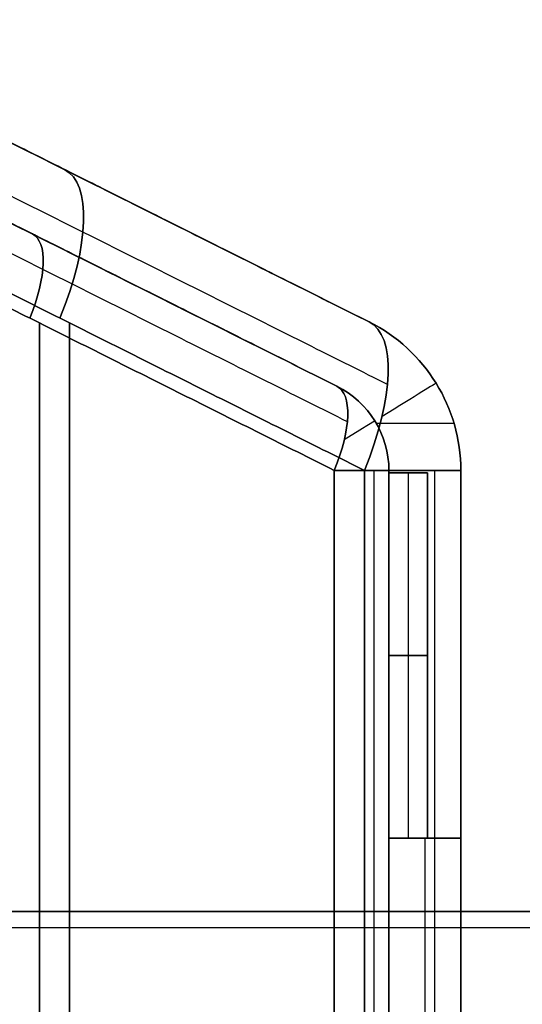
# Model space of a CAD drawing. Header units: millimetres. Extents: x -1645 to 131, y -134 to 129.
# Tile 35 of 256: x -362 to -353, y -2 to 16. Entities that reach past the tile are written whole.
import ezdxf

# ---------------------------------------------------------------- set-up
doc = ezdxf.new("R2010")
doc.units = ezdxf.units.MM
for name, color, linetype, true_color in [('IGES level 30', 7, 'Continuous', 0xcbd2ee), ('IGES level 36', 7, 'Continuous', 0xcbd2ee), ('IGES level 37', 7, 'Continuous', 0xcbd2ee)]:
    doc.layers.add(name, color=color, linetype=linetype, true_color=true_color)

msp = doc.modelspace()

# ---------------------------------------------------------------- linework, layer by layer
at = {"layer": 'IGES level 30'}
for points in [[(-9, -0.112, 12.85), (-1574, -0.112, 12.85)], [(-1574, -0.112, 12.85), (-9, -0.112, 12.85)], [(-9, -0.407, 14.029), (-1574, -0.407, 14.029)], [(-9, -0.407, 11.672), (-1574, -0.407, 11.672)]]:
    msp.add_open_spline(points, degree=1, dxfattribs=at)
at = {"layer": 'IGES level 36', "extrusion": (-0.826752, 0.413376, -0.381578)}
for centre, radius in [((152.697, 130.587, 302.152), 3), ((152.697, 130.587, 302.152), 1.7), ((152.697, 130.587, 295.495), 3), ((152.697, 130.587, 295.495), 1.7)]:
    msp.add_arc(centre, radius, 180, 259.1984, dxfattribs=at)
at = {"layer": 'IGES level 36', "extrusion": (0.826752, -0.413376, 0.381578)}
for radius in [3, 1.7]:
    msp.add_arc((-152.697, 130.587, -295.495), radius, 280.8016, 360, dxfattribs=at)
at = {"layer": 'IGES level 36'}
for centre, radius, start in [((-357.158, 7.858, 12.033), 3, 0), ((-357.158, 7.858, 7.952), 3, 0), ((-357.158, 7.858, 9.993), 3, 360), ((-357.158, 7.858, 7.952), 1.7, 0), ((-357.158, 7.858, 9.993), 1.7, 360)]:
    msp.add_arc(centre, radius, start, 63.4349, dxfattribs=at)
at = {"layer": 'IGES level 36', "extrusion": (0, 0, -1)}
for centre, radius in [((357.158, 7.858, -12.033), 3), ((357.158, 7.858, -7.952), 3), ((357.158, 7.858, -7.952), 3), ((357.158, 7.858, -12.033), 1.7), ((357.158, 7.858, -12.033), 1.7), ((357.158, 7.858, -7.952), 1.7), ((357.158, 7.858, -7.952), 1.7)]:
    msp.add_arc(centre, radius, 116.5651, 180, dxfattribs=at)
at = {"layer": 'IGES level 36', "extrusion": (-0.525731, 0.850651, -6.12323e-17)}
for radius in [3, 1.7]:
    msp.add_arc((299.685, 7.952, 194.453), radius, 180, 231.8602, dxfattribs=at)
at = {"layer": 'IGES level 36', "extrusion": (0, 1, 0)}
for radius in [1.7, 3]:
    msp.add_arc((357.158, 7.952, 7.858), radius, 180, 245.2249, dxfattribs=at)
at = {"layer": 'IGES level 36', "extrusion": (0, -1, 0)}
for radius, end in [(1.7, 360), (3, 0)]:
    msp.add_arc((-357.158, 7.952, -7.858), radius, 294.7751, end, dxfattribs=at)
at = {"layer": 'IGES level 36'}
for points in [[(-355.816, 10.541, 12.033), (-366.735, 16.001, 12.033)], [(-355.816, 10.541, 12.033), (-366.735, 16.001, 12.033)], [(-356.908, 11.087, 7.449), (-366.735, 16.001, 7.449)], [(-366.722, 15.994, 2.919), (-355.816, 10.541, 7.952)], [(-366.722, 15.994, 2.919), (-355.816, 10.541, 7.952)], [(-367.317, 14.838, 12.033), (-356.397, 9.379, 12.033)], [(-356.397, 9.379, 12.033), (-367.317, 14.838, 12.033)], [(-357.489, 9.924, 7.449), (-367.317, 14.838, 7.449)], [(-367.304, 14.832, 2.919), (-356.397, 9.379, 7.952)], [(-367.304, 14.832, 2.919), (-356.397, 9.379, 7.952)], [(-355.483, 9.411, 6.007), (-366.418, 14.878, 0.96)], [(-356.209, 8.738, 6.85), (-367.144, 14.205, 1.803)], [(-356.445, 7.858, 6.409), (-367.104, 13.187, 1.489)], [(-356.445, 7.858, 6.409), (-367.104, 13.187, 1.489)], [(-355.9, 7.858, 5.229), (-366.559, 13.187, 0.309)], [(-355.9, 7.858, 5.229), (-366.559, 13.187, 0.309)], [(-361.276, 13.271, 12.033), (-361.276, 13.271, 5.433)], [(-361.857, 12.108, 12.033), (-361.857, 12.108, 5.433)], [(-361.775, 10.523, 3.949), (-361.775, -14.099, 3.949)], [(-361.23, 10.523, 2.769), (-361.23, -14.099, 2.769)], [(-355.816, 10.541, 7.952), (-355.816, 10.541, 12.033)], [(-355.816, 10.541, 7.952), (-355.816, 10.541, 12.033)], [(-354.606, 9.435, 7.952), (-354.606, 9.435, 12.033)], [(-356.397, 9.379, 7.952), (-356.397, 9.379, 12.033)], [(-356.397, 9.379, 7.952), (-356.397, 9.379, 12.033)], [(-355.712, 8.752, 7.952), (-355.712, 8.752, 12.033)], [(-356.445, -11.434, 6.409), (-356.445, 7.858, 6.409)], [(-356.445, -11.434, 6.409), (-356.445, 7.858, 6.409)], [(-355.9, -11.434, 5.229), (-355.9, 7.858, 5.229)], [(-355.9, -11.434, 5.229), (-355.9, 7.858, 5.229)], [(-355.726, -11.434, 7.036), (-355.726, 7.858, 7.036)], [(-355.458, 7.858, 12.033), (-355.458, 7.812, 12.033)], [(-355.458, 7.858, 7.952), (-355.458, -11.434, 7.952)], [(-355.458, 7.858, 12.033), (-355.458, 7.858, 7.952)], [(-355.458, 7.812, 12.033), (-355.458, 7.858, 12.033)], [(-355.458, 7.858, 9.993), (-355.458, -11.434, 9.993)], [(-355.458, 7.858, 12.033), (-355.458, 7.858, 7.952)], [(-355.458, 7.858, 7.952), (-355.458, -11.434, 7.952)], [(-354.631, -11.434, 6.336), (-354.631, 7.858, 6.336)], [(-354.158, -11.434, 12.033), (-354.158, 7.858, 12.033)], [(-354.158, 7.858, 12.033), (-354.158, 7.858, 7.952)], [(-354.158, 7.858, 7.952), (-354.158, -11.434, 7.952)], [(-354.158, -11.434, 12.033), (-354.158, 7.858, 12.033)], [(-354.158, 7.858, 9.993), (-354.158, -11.434, 9.993)], [(-354.158, 7.858, 12.033), (-354.158, 7.858, 7.952)], [(-354.158, 7.858, 7.952), (-354.158, -11.434, 7.952)], [(-355.458, 7.812, 12.033), (-354.758, 7.812, 12.033)], [(-355.458, 7.812, 10.033), (-355.458, 7.812, 12.033)], [(-355.458, 1.212, 10.033), (-355.458, 7.812, 10.033)], [(-354.758, 7.812, 12.033), (-355.458, 7.812, 12.033)], [(-355.458, 7.812, 12.033), (-355.458, 7.812, 10.033)], [(-355.458, 7.812, 10.033), (-354.758, 7.812, 10.033)], [(-354.758, 7.812, 11.033), (-355.458, 7.812, 11.033)], [(-355.458, 1.212, 10.033), (-355.458, 7.812, 10.033)], [(-355.458, 7.812, 10.033), (-354.758, 7.812, 10.033)], [(-355.108, 7.812, 10.033), (-355.108, 7.812, 12.033)], [(-355.108, 7.812, 10.033), (-355.108, 1.212, 10.033)], [(-354.758, 7.812, 12.033), (-354.758, 1.212, 12.033)], [(-354.758, 7.812, 10.033), (-354.758, 7.812, 12.033)], [(-354.758, 7.812, 12.033), (-354.758, 7.812, 10.033)], [(-354.758, 7.812, 10.033), (-354.758, 1.212, 10.033)], [(-354.758, 1.212, 12.033), (-354.758, 7.812, 12.033)], [(-354.758, 7.812, 11.033), (-354.758, 1.212, 11.033)], [(-354.758, 7.812, 10.033), (-354.758, 1.212, 10.033)], [(-354.758, 4.512, 10.033), (-355.458, 4.512, 10.033)], [(-354.758, 4.512, 12.033), (-354.758, 4.512, 10.033)], [(-355.458, 1.212, 12.033), (-355.458, -4.788, 12.033)], [(-354.758, 1.212, 12.033), (-355.458, 1.212, 12.033)], [(-355.458, -4.788, 12.033), (-355.458, 1.212, 12.033)], [(-355.458, 1.212, 12.033), (-355.458, 1.212, 10.033)], [(-354.758, 1.212, 10.033), (-355.458, 1.212, 10.033)], [(-355.458, 1.212, 10.033), (-355.458, 1.212, 12.033)], [(-355.458, 1.212, 12.033), (-354.758, 1.212, 12.033)], [(-354.758, 1.212, 11.033), (-355.458, 1.212, 11.033)], [(-354.758, 1.212, 10.033), (-355.458, 1.212, 10.033)], [(-355.108, 1.212, 12.033), (-355.108, 1.212, 10.033)], [(-354.758, 1.212, 12.033), (-354.758, 1.212, 10.033)], [(-354.758, 1.212, 10.033), (-354.758, 1.212, 12.033)]]:
    msp.add_open_spline(points, degree=1, dxfattribs=at)
at = {"layer": 'IGES level 37', "extrusion": (-0.826752, 0.413376, 0.381578)}
for centre, radius in [((152.697, -108.342, 311.335), 3), ((152.697, -108.342, 311.335), 1.7), ((152.697, -108.342, 304.678), 3), ((152.697, -108.342, 304.678), 1.7)]:
    msp.add_arc(centre, radius, 100.8016, 180, dxfattribs=at)
at = {"layer": 'IGES level 37', "extrusion": (0.826752, -0.413376, -0.381578)}
for radius in [3, 1.7]:
    msp.add_arc((-152.697, -108.342, -304.678), radius, 0, 79.1984, dxfattribs=at)
at = {"layer": 'IGES level 37', "extrusion": (0, 0, -1)}
for centre, radius in [((357.158, 7.858, -12.033), 3), ((357.158, 7.858, -16.113), 3), ((357.158, 7.858, -14.073), 3), ((357.158, 7.858, -16.113), 1.7), ((357.158, 7.858, -14.073), 1.7)]:
    msp.add_arc(centre, radius, 116.5651, 180, dxfattribs=at)
at = {"layer": 'IGES level 37'}
for centre, radius in [((-357.158, 7.858, 12.033), 3), ((-357.158, 7.858, 16.113), 3), ((-357.158, 7.858, 16.113), 3), ((-357.158, 7.858, 12.033), 1.7), ((-357.158, 7.858, 12.033), 1.7), ((-357.158, 7.858, 16.113), 1.7), ((-357.158, 7.858, 16.113), 1.7)]:
    msp.add_arc(centre, radius, 0, 63.4349, dxfattribs=at)
at = {"layer": 'IGES level 37', "extrusion": (0.525731, -0.850651, -6.12323e-17)}
for radius in [3, 1.7]:
    msp.add_arc((-299.685, 16.113, -194.453), radius, 360, 51.8602, dxfattribs=at)
at = {"layer": 'IGES level 37', "extrusion": (0, 1, 0)}
for radius in [1.7, 3]:
    msp.add_arc((357.158, 16.113, 7.858), radius, 114.7751, 180, dxfattribs=at)
at = {"layer": 'IGES level 37', "extrusion": (0, -1, 0)}
for radius in [1.7, 3]:
    msp.add_arc((-357.158, 16.113, -7.858), radius, 360, 65.2249, dxfattribs=at)
at = {"layer": 'IGES level 37'}
for points in [[(-366.735, 16.001, 12.033), (-355.816, 10.541, 12.033)], [(-366.735, 16.001, 12.033), (-355.816, 10.541, 12.033)], [(-356.908, 11.087, 16.617), (-366.735, 16.001, 16.617)], [(-355.816, 10.541, 16.113), (-366.722, 15.994, 21.147)], [(-355.816, 10.541, 16.113), (-366.722, 15.994, 21.147)], [(-356.397, 9.379, 12.033), (-367.317, 14.838, 12.033)], [(-367.317, 14.838, 12.033), (-356.397, 9.379, 12.033)], [(-357.489, 9.924, 16.617), (-367.317, 14.838, 16.617)], [(-356.397, 9.379, 16.113), (-367.304, 14.832, 21.147)], [(-356.397, 9.379, 16.113), (-367.304, 14.832, 21.147)], [(-355.483, 9.411, 18.059), (-366.418, 14.878, 23.106)], [(-356.209, 8.738, 17.216), (-367.144, 14.205, 22.263)], [(-367.104, 13.187, 22.577), (-356.445, 7.858, 17.657)], [(-367.104, 13.187, 22.577), (-356.445, 7.858, 17.657)], [(-366.559, 13.187, 23.757), (-355.9, 7.858, 18.837)], [(-366.559, 13.187, 23.757), (-355.9, 7.858, 18.837)], [(-361.276, 13.271, 18.633), (-361.276, 13.271, 12.033)], [(-361.857, 12.108, 18.633), (-361.857, 12.108, 12.033)], [(-361.775, -14.099, 20.117), (-361.775, 10.523, 20.117)], [(-361.23, -14.099, 21.297), (-361.23, 10.523, 21.297)], [(-355.816, 10.541, 12.033), (-355.816, 10.541, 16.113)], [(-355.816, 10.541, 12.033), (-355.816, 10.541, 16.113)], [(-354.606, 9.435, 16.113), (-354.606, 9.435, 12.033)], [(-356.397, 9.379, 12.033), (-356.397, 9.379, 16.113)], [(-356.397, 9.379, 12.033), (-356.397, 9.379, 16.113)], [(-355.712, 8.752, 16.113), (-355.712, 8.752, 12.033)], [(-355.688, 8.712, 12.033), (-354.282, 8.712, 12.033)], [(-356.445, 7.858, 17.657), (-356.445, -11.434, 17.657)], [(-356.445, 7.858, 17.657), (-356.445, -11.434, 17.657)], [(-355.9, 7.858, 18.837), (-355.9, -11.434, 18.837)], [(-355.9, 7.858, 18.837), (-355.9, -11.434, 18.837)], [(-355.726, -11.434, 17.03), (-355.726, 7.858, 17.03)], [(-355.458, 7.812, 12.033), (-355.458, 7.858, 12.033)], [(-355.458, 7.858, 12.033), (-355.458, 7.812, 12.033)], [(-355.458, 7.858, 16.113), (-355.458, 7.858, 12.033)], [(-355.458, -11.434, 16.113), (-355.458, 7.858, 16.113)], [(-355.458, 1.212, 14.073), (-355.458, 7.858, 14.073)], [(-355.458, 7.858, 16.113), (-355.458, 7.858, 12.033)], [(-355.458, -11.434, 16.113), (-355.458, 7.858, 16.113)], [(-354.631, -11.434, 17.73), (-354.631, 7.858, 17.73)], [(-354.158, 7.858, 12.033), (-354.158, 1.212, 12.033)], [(-354.158, 7.858, 12.033), (-354.158, 1.212, 12.033)], [(-354.158, 7.858, 16.113), (-354.158, 7.858, 12.033)], [(-354.158, -11.434, 16.113), (-354.158, 7.858, 16.113)], [(-354.158, 1.212, 14.073), (-354.158, 7.858, 14.073)], [(-354.158, 7.858, 16.113), (-354.158, 7.858, 12.033)], [(-354.158, -11.434, 16.113), (-354.158, 7.858, 16.113)], [(-354.758, 7.812, 12.033), (-355.458, 7.812, 12.033)], [(-355.458, 7.812, 14.033), (-355.458, 1.212, 14.033)], [(-355.458, 7.812, 12.033), (-355.458, 7.812, 14.033)], [(-355.458, 7.812, 14.033), (-355.458, 7.812, 12.033)], [(-355.458, 7.812, 12.033), (-354.758, 7.812, 12.033)], [(-354.758, 7.812, 14.033), (-355.458, 7.812, 14.033)], [(-355.458, 7.812, 13.033), (-354.758, 7.812, 13.033)], [(-355.458, 7.812, 14.033), (-355.458, 1.212, 14.033)], [(-354.758, 7.812, 14.033), (-355.458, 7.812, 14.033)], [(-355.108, 7.812, 14.033), (-355.108, 7.812, 12.033)], [(-355.108, 7.812, 14.033), (-355.108, 1.212, 14.033)], [(-354.758, 1.212, 12.033), (-354.758, 7.812, 12.033)], [(-354.758, 7.812, 12.033), (-354.758, 7.812, 14.033)], [(-354.758, 1.212, 14.033), (-354.758, 7.812, 14.033)], [(-354.758, 7.812, 14.033), (-354.758, 7.812, 12.033)], [(-354.758, 7.812, 12.033), (-354.758, 1.212, 12.033)], [(-354.758, 1.212, 13.033), (-354.758, 7.812, 13.033)], [(-354.758, 1.212, 14.033), (-354.758, 7.812, 14.033)], [(-355.458, 4.512, 14.033), (-354.758, 4.512, 14.033)], [(-354.758, 4.512, 12.033), (-354.758, 4.512, 14.033)], [(-355.458, 1.212, 14.033), (-355.458, 1.212, 14.535)], [(-355.458, 1.212, 14.535), (-355.458, -4.788, 14.535)], [(-355.458, 1.212, 14.033), (-354.758, 1.212, 14.033)], [(-355.458, 1.212, 14.535), (-354.158, 1.212, 14.535)], [(-355.458, 1.212, 14.033), (-355.458, 1.212, 14.535)], [(-354.758, 1.212, 14.033), (-355.458, 1.212, 14.033)], [(-354.158, 1.212, 14.535), (-355.458, 1.212, 14.535)], [(-355.458, 1.212, 14.535), (-355.458, -4.788, 14.535)], [(-354.808, 1.212, 14.535), (-354.808, 1.212, 14.033)], [(-354.808, 1.212, 14.535), (-354.808, -4.788, 14.535)], [(-354.158, 1.212, 12.033), (-354.758, 1.212, 12.033)], [(-354.758, 1.212, 12.033), (-354.758, 1.212, 14.033)], [(-354.758, 1.212, 12.033), (-354.758, 1.212, 14.033)], [(-354.158, 1.212, 12.033), (-354.758, 1.212, 12.033)], [(-354.758, 1.212, 13.284), (-354.158, 1.212, 13.284)], [(-354.158, 1.212, 14.535), (-354.158, -4.788, 14.535)], [(-354.158, 1.212, 12.033), (-354.158, 1.212, 14.535)], [(-354.158, 1.212, 14.535), (-354.158, 1.212, 12.033)], [(-354.158, -4.788, 14.535), (-354.158, 1.212, 14.535)]]:
    msp.add_open_spline(points, degree=1, dxfattribs=at)

doc.saveas('drawing.dxf')
